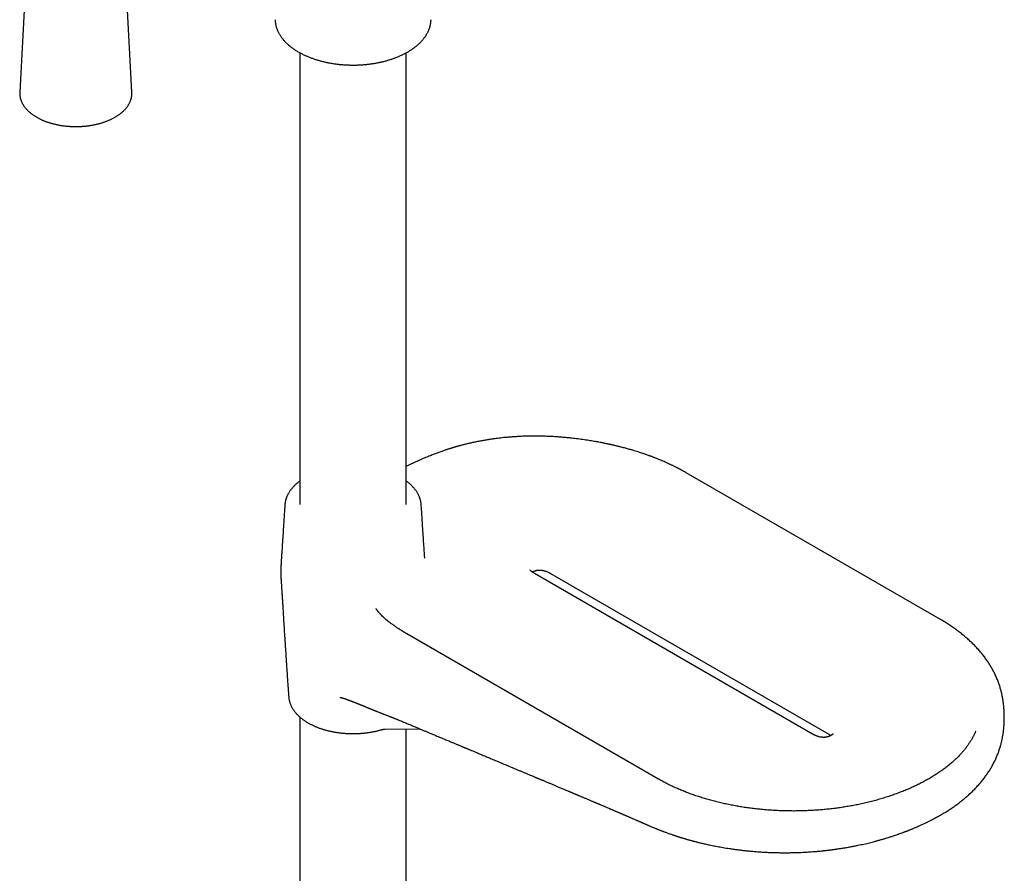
# Model space of a CAD drawing. Header units: millimetres. Extents: x 8 to 839, y 12 to 1644.
# Tile 2 of 19: x 635 to 839, y 311 to 488. Entities that reach past the tile are written whole.
import ezdxf

# ---------------------------------------------------------------- set-up
doc = ezdxf.new("R2010")
doc.units = ezdxf.units.MM

msp = doc.modelspace()

# ---------------------------------------------------------------- linework, layer by layer
at = {"color": 7, "linetype": 'Continuous', "lineweight": 30}
for p, q in [((635.84, 496.35), (634.59, 472.7)), ((657.83, 472.7), (656.58, 496.35)), ((692.65, 480.83), (692.65, 387.28)), ((714.65, 387.28), (714.65, 480.83)), ((825.33, 363.45), (772.64, 393.86)), ((689.53, 387.25), (689.53, 387.25)), ((717.77, 387.25), (717.77, 387.24)), ((718.5, 376.14), (718.5, 376.15)), ((798.86, 339.72), (741.23, 372.99)), ((744.56, 372.99), (802.19, 339.72)), ((766.77, 330.47), (714.79, 360.47)), ((690.33, 347.32), (690.33, 347.31)), ((692.65, 343.23), (692.65, 193.14)), ((710.2, 340.73), (717.47, 340.8)), ((714.65, 193.14), (714.65, 340.77)), ((709.66, 340.65), (709.67, 340.65))]:
    msp.add_line(p, q, dxfattribs=at)
for points, knots in [([(687.5, 487.68), (687.5, 487.68), (687.5, 487.59), (687.51, 487.43), (687.53, 487.2), (687.56, 486.97), (687.6, 486.74), (687.65, 486.51), (687.71, 486.28), (687.78, 486.05), (687.86, 485.82), (687.94, 485.59), (688.04, 485.36), (688.15, 485.13), (688.26, 484.9), (688.39, 484.68), (688.53, 484.46), (688.67, 484.23), (688.83, 484.01), (688.99, 483.8), (689.17, 483.58), (689.35, 483.37), (689.54, 483.16), (689.75, 482.95), (689.96, 482.74), (690.18, 482.54), (690.41, 482.34), (690.64, 482.15), (690.89, 481.96), (691.14, 481.77), (691.41, 481.59), (691.68, 481.41), (691.95, 481.23), (692.24, 481.06), (692.53, 480.89), (692.82, 480.73), (693.12, 480.58), (693.41, 480.44), (693.7, 480.3), (694, 480.17), (694.29, 480.04), (694.59, 479.92), (694.9, 479.8), (695.21, 479.69), (695.52, 479.58), (695.84, 479.47), (696.16, 479.37), (696.48, 479.27), (696.81, 479.18), (697.14, 479.09), (697.48, 479.01), (697.82, 478.93), (698.16, 478.85), (698.5, 478.78), (698.85, 478.72), (699.2, 478.66), (699.55, 478.6), (699.9, 478.55), (700.25, 478.5), (700.61, 478.46), (700.96, 478.42), (701.31, 478.39), (701.67, 478.36), (702.02, 478.34), (702.36, 478.32), (702.67, 478.31), (702.95, 478.3), (703.2, 478.29), (703.43, 478.29), (703.58, 478.29), (703.65, 478.29)], [0, 0, 0, 0, 0.001647, 0.016709, 0.031814, 0.046966, 0.062169, 0.077427, 0.092744, 0.108121, 0.123561, 0.139064, 0.154633, 0.170265, 0.18596, 0.201716, 0.217532, 0.233403, 0.249328, 0.265302, 0.281322, 0.297384, 0.313484, 0.329619, 0.345784, 0.361977, 0.378194, 0.394433, 0.41069, 0.426965, 0.443254, 0.459557, 0.475872, 0.492198, 0.508535, 0.524882, 0.539554, 0.555876, 0.570541, 0.585205, 0.599864, 0.61452, 0.629172, 0.643819, 0.658462, 0.6731, 0.687734, 0.702363, 0.716986, 0.731603, 0.746214, 0.760819, 0.775415, 0.790004, 0.804582, 0.819149, 0.833701, 0.848237, 0.86275, 0.877233, 0.891676, 0.90606, 0.920351, 0.934487, 0.948324, 0.96146, 0.972742, 0.981464, 0.991517, 1, 1, 1, 1]), ([(703.65, 478.29), (703.78, 478.29), (703.97, 478.29), (704.25, 478.3), (704.49, 478.3), (704.77, 478.31), (705.06, 478.33), (705.37, 478.34), (705.69, 478.37), (706.01, 478.39), (706.34, 478.42), (706.67, 478.46), (707.01, 478.5), (707.35, 478.54), (707.69, 478.59), (708.03, 478.64), (708.37, 478.7), (708.71, 478.77), (709.05, 478.83), (709.38, 478.91), (709.72, 478.98), (710.05, 479.06), (710.38, 479.15), (710.71, 479.24), (711.04, 479.34), (711.36, 479.44), (711.68, 479.54), (711.99, 479.65), (712.31, 479.76), (712.61, 479.88), (712.92, 480), (713.22, 480.13), (713.51, 480.26), (713.8, 480.39), (714.08, 480.53), (714.36, 480.67), (714.64, 480.82), (714.91, 480.97), (715.17, 481.12), (715.43, 481.28), (715.68, 481.44), (715.92, 481.61), (716.16, 481.77), (716.39, 481.95), (716.62, 482.12), (716.84, 482.3), (717.05, 482.48), (717.25, 482.66), (717.45, 482.85), (717.64, 483.04), (717.83, 483.23), (718, 483.43), (718.17, 483.63), (718.33, 483.83), (718.48, 484.03), (718.63, 484.24), (718.77, 484.45), (718.89, 484.66), (719.02, 484.87), (719.13, 485.08), (719.23, 485.3), (719.33, 485.52), (719.41, 485.74), (719.49, 485.96), (719.56, 486.18), (719.62, 486.4), (719.67, 486.63), (719.72, 486.85), (719.75, 487.08), (719.78, 487.31), (719.79, 487.51), (719.8, 487.63), (719.8, 487.68)], [0, 0, 0, 0, 0.016212, 0.022662, 0.033386, 0.044508, 0.056431, 0.068873, 0.081719, 0.094879, 0.108287, 0.121896, 0.135669, 0.14958, 0.163605, 0.177728, 0.191935, 0.206215, 0.220557, 0.234955, 0.249402, 0.263893, 0.278422, 0.292986, 0.307581, 0.322204, 0.336853, 0.351525, 0.366218, 0.380931, 0.395662, 0.410409, 0.425172, 0.439949, 0.454738, 0.46954, 0.484354, 0.499178, 0.514011, 0.528854, 0.543705, 0.558563, 0.573429, 0.5883, 0.603178, 0.618059, 0.632945, 0.647834, 0.662726, 0.677619, 0.692514, 0.707408, 0.722302, 0.737194, 0.752084, 0.766972, 0.781856, 0.796737, 0.811614, 0.826488, 0.841359, 0.856228, 0.871096, 0.885965, 0.900838, 0.915715, 0.930602, 0.945501, 0.960416, 0.975351, 0.990311, 1, 1, 1, 1]), ([(634.59, 472.69), (634.59, 472.66), (634.58, 472.57), (634.58, 472.41), (634.59, 472.21), (634.61, 472.01), (634.63, 471.82), (634.67, 471.62), (634.71, 471.43), (634.77, 471.23), (634.83, 471.04), (634.9, 470.85), (634.98, 470.65), (635.07, 470.47), (635.17, 470.28), (635.28, 470.09), (635.4, 469.91), (635.52, 469.72), (635.66, 469.54), (635.8, 469.37), (635.95, 469.19), (636.11, 469.02), (636.28, 468.85), (636.45, 468.68), (636.64, 468.52), (636.83, 468.36), (637.03, 468.2), (637.24, 468.05), (637.45, 467.9), (637.67, 467.75), (637.9, 467.61), (638.13, 467.47), (638.37, 467.34), (638.62, 467.21), (638.87, 467.09), (639.13, 466.96), (639.39, 466.85), (639.66, 466.74), (639.94, 466.63), (640.22, 466.53), (640.5, 466.43), (640.79, 466.34), (641.08, 466.25), (641.38, 466.17), (641.68, 466.09), (641.98, 466.02), (642.29, 465.95), (642.6, 465.89), (642.91, 465.83), (643.23, 465.78), (643.55, 465.73), (643.87, 465.69), (644.19, 465.65), (644.51, 465.62), (644.84, 465.6), (645.16, 465.58), (645.49, 465.56), (645.82, 465.55), (646.14, 465.55), (646.47, 465.55), (646.8, 465.56), (647.12, 465.57), (647.45, 465.59), (647.77, 465.61), (648.1, 465.64), (648.42, 465.67), (648.74, 465.71), (649.06, 465.76), (649.38, 465.81), (649.69, 465.86), (650, 465.92), (650.31, 465.99), (650.62, 466.06), (650.92, 466.13), (651.22, 466.21), (651.51, 466.3), (651.8, 466.39), (652.09, 466.49), (652.37, 466.59), (652.64, 466.69), (652.91, 466.8), (653.18, 466.92), (653.44, 467.03), (653.7, 467.16), (653.95, 467.28), (654.19, 467.42), (654.43, 467.55), (654.61, 467.67), (654.72, 467.73), (654.75, 467.75)], [0, 0, 0, 0, 0.0051812, 0.0164261, 0.0276672, 0.0389088, 0.0501564, 0.0614158, 0.0726921, 0.0839903, 0.0953143, 0.1066676, 0.1180526, 0.129471, 0.1409237, 0.1524106, 0.163931, 0.1754835, 0.1870662, 0.1986767, 0.2103125, 0.2219707, 0.2336485, 0.2453431, 0.2570518, 0.2687719, 0.2805012, 0.2922375, 0.3039788, 0.3157235, 0.3274703, 0.3392176, 0.3509643, 0.3627096, 0.3744529, 0.3861936, 0.3979314, 0.4096659, 0.4213971, 0.4331247, 0.4448488, 0.4565693, 0.4682863, 0.4799999, 0.4917103, 0.5034174, 0.5151216, 0.526823, 0.5385218, 0.5502181, 0.5619123, 0.5736045, 0.585295, 0.596984, 0.6086717, 0.6203584, 0.6320442, 0.6437295, 0.6554145, 0.6670994, 0.6787844, 0.6904697, 0.7021556, 0.7138423, 0.72553, 0.7372191, 0.7489096, 0.7606019, 0.7722962, 0.7839927, 0.7956916, 0.8073933, 0.8190978, 0.8308055, 0.8425164, 0.8542309, 0.8659489, 0.8776708, 0.8893965, 0.9011263, 0.91286, 0.9245978, 0.9363394, 0.9480849, 0.9598339, 0.9715861, 0.9833411, 0.9950983, 1, 1, 1, 1]), ([(654.75, 467.75), (654.79, 467.78), (654.9, 467.85), (655.09, 467.98), (655.3, 468.13), (655.5, 468.28), (655.7, 468.44), (655.88, 468.61), (656.06, 468.77), (656.24, 468.94), (656.4, 469.11), (656.56, 469.29), (656.7, 469.47), (656.84, 469.65), (656.97, 469.83), (657.09, 470.01), (657.21, 470.2), (657.31, 470.39), (657.4, 470.58), (657.49, 470.77), (657.57, 470.96), (657.63, 471.16), (657.69, 471.35), (657.74, 471.55), (657.78, 471.75), (657.81, 471.94), (657.83, 472.14), (657.84, 472.34), (657.84, 472.52), (657.83, 472.64), (657.83, 472.7)], [0, 0, 0, 0, 0.019682, 0.056893, 0.094106, 0.131312, 0.168507, 0.205683, 0.242835, 0.279956, 0.317036, 0.354068, 0.391042, 0.427949, 0.464779, 0.501524, 0.538176, 0.574726, 0.611169, 0.647502, 0.683723, 0.719833, 0.755837, 0.79174, 0.827552, 0.863285, 0.898954, 0.934574, 0.970164, 1, 1, 1, 1]), ([(772.64, 393.86), (772.56, 393.91), (772.41, 394), (772.2, 394.12), (772.01, 394.22), (771.84, 394.31), (771.71, 394.39), (771.6, 394.45), (771.51, 394.49), (771.45, 394.53), (771.38, 394.56), (771.28, 394.61), (771.16, 394.68), (771.02, 394.75), (770.85, 394.84), (770.66, 394.94), (770.45, 395.04), (770.23, 395.15), (770, 395.27), (769.77, 395.38), (769.54, 395.48), (769.23, 395.63), (768.83, 395.82), (768.34, 396.04), (767.87, 396.24), (767.41, 396.43), (766.97, 396.61), (766.56, 396.78), (766.25, 396.9), (766.03, 396.99), (765.91, 397.03), (765.82, 397.07), (765.74, 397.09), (765.67, 397.12), (765.58, 397.16), (765.47, 397.2), (765.33, 397.25), (765.18, 397.31), (764.96, 397.39), (764.66, 397.49), (764.29, 397.62), (763.88, 397.76), (763.44, 397.91), (762.96, 398.07), (762.44, 398.23), (761.88, 398.4), (761.37, 398.56), (760.91, 398.69), (760.5, 398.8), (760.09, 398.92), (759.68, 399.02), (759.3, 399.13), (758.94, 399.22), (758.6, 399.3), (758.3, 399.38), (758.02, 399.44), (757.77, 399.5), (757.55, 399.55), (757.36, 399.6), (757.19, 399.63), (757.06, 399.66), (756.96, 399.69), (756.88, 399.7), (756.81, 399.72), (756.75, 399.73), (756.67, 399.75), (756.58, 399.77), (756.46, 399.79), (756.26, 399.84), (755.98, 399.89), (755.62, 399.97), (755.23, 400.05), (754.8, 400.13), (754.34, 400.22), (753.85, 400.3), (753.33, 400.39), (752.77, 400.49), (752.18, 400.58), (751.57, 400.67), (750.92, 400.76), (750.27, 400.85), (749.63, 400.93), (748.93, 401.01), (748.17, 401.09), (747.35, 401.16), (746.56, 401.23), (745.82, 401.28), (745.12, 401.32), (744.46, 401.36), (743.82, 401.38), (743.2, 401.41), (742.6, 401.42), (742.02, 401.43), (741.29, 401.43), (740.4, 401.43), (739.33, 401.41), (738.34, 401.37), (737.43, 401.32), (736.6, 401.26), (735.76, 401.2), (734.97, 401.12), (734.23, 401.04), (733.56, 400.96), (732.87, 400.87), (732.15, 400.77), (731.41, 400.65), (730.64, 400.52), (729.84, 400.38), (729.03, 400.21), (728.24, 400.05), (727.48, 399.87), (726.75, 399.69), (726.19, 399.55), (725.8, 399.44), (725.59, 399.39), (725.4, 399.34), (725.24, 399.29), (725.08, 399.25), (724.94, 399.21), (724.82, 399.17), (724.73, 399.14), (724.66, 399.12), (724.6, 399.11), (724.54, 399.09), (724.47, 399.07), (724.38, 399.04), (724.26, 399), (724.13, 398.96), (723.97, 398.92), (723.78, 398.86), (723.56, 398.79), (723.3, 398.71), (723.02, 398.61), (722.71, 398.51), (722.37, 398.39), (722.01, 398.27), (721.63, 398.14), (721.25, 398), (720.87, 397.85), (720.46, 397.7), (720.03, 397.53), (719.59, 397.36), (719.13, 397.17), (718.65, 396.97), (718.15, 396.76), (717.64, 396.54), (717.14, 396.32), (716.64, 396.09), (716.12, 395.85), (715.59, 395.6), (715.09, 395.37), (714.78, 395.22), (714.65, 395.16)], [0, 0, 0, 0, 0.005173, 0.009774, 0.013804, 0.017266, 0.020162, 0.022457, 0.02421, 0.025422, 0.026465, 0.028644, 0.031228, 0.034216, 0.037608, 0.041483, 0.045775, 0.050425, 0.055068, 0.05964, 0.064142, 0.068574, 0.078387, 0.087844, 0.096948, 0.105652, 0.113862, 0.121578, 0.128804, 0.131455, 0.133618, 0.135293, 0.136517, 0.137817, 0.139367, 0.141512, 0.144002, 0.146836, 0.149984, 0.156099, 0.162815, 0.17013, 0.178039, 0.18654, 0.195626, 0.205293, 0.215537, 0.222268, 0.229223, 0.236393, 0.243341, 0.249814, 0.255906, 0.261514, 0.266639, 0.271284, 0.275451, 0.27908, 0.282251, 0.284966, 0.287226, 0.28886, 0.290134, 0.291144, 0.292068, 0.293305, 0.294905, 0.296867, 0.299189, 0.304593, 0.310514, 0.316948, 0.32389, 0.331336, 0.33928, 0.347719, 0.356644, 0.36605, 0.375928, 0.38627, 0.396692, 0.406862, 0.416783, 0.430025, 0.442816, 0.455166, 0.467085, 0.477742, 0.488046, 0.498003, 0.507621, 0.516905, 0.52586, 0.534664, 0.551026, 0.567684, 0.584648, 0.597578, 0.610692, 0.623996, 0.637497, 0.648247, 0.659127, 0.670189, 0.681622, 0.693852, 0.706515, 0.719623, 0.733185, 0.747215, 0.759275, 0.771678, 0.784433, 0.788319, 0.791959, 0.795236, 0.798148, 0.800695, 0.803361, 0.805452, 0.807018, 0.808254, 0.809177, 0.810084, 0.811367, 0.813029, 0.815072, 0.817496, 0.820304, 0.823495, 0.827615, 0.832243, 0.837382, 0.843038, 0.849216, 0.855922, 0.863165, 0.869975, 0.877211, 0.884883, 0.892999, 0.901568, 0.910436, 0.919762, 0.929559, 0.939841, 0.949441, 0.95945, 0.969878, 0.980738, 0.992043, 1, 1, 1, 1]), ([(692.65, 392.15), (692.63, 392.14), (692.55, 392.07), (692.39, 391.95), (692.18, 391.79), (691.98, 391.62), (691.79, 391.45), (691.6, 391.27), (691.42, 391.09), (691.25, 390.91), (691.09, 390.73), (690.93, 390.54), (690.78, 390.36), (690.64, 390.16), (690.51, 389.97), (690.38, 389.77), (690.26, 389.58), (690.15, 389.38), (690.05, 389.18), (689.96, 388.97), (689.88, 388.77), (689.8, 388.56), (689.74, 388.35), (689.68, 388.14), (689.63, 387.93), (689.59, 387.72), (689.56, 387.51), (689.54, 387.35), (689.54, 387.27), (689.54, 387.25)], [0, 0, 0, 0, 0.008327, 0.047696, 0.087079, 0.126475, 0.16588, 0.205291, 0.244707, 0.284123, 0.323537, 0.362947, 0.402349, 0.44174, 0.48112, 0.520485, 0.559836, 0.599171, 0.638492, 0.677801, 0.717102, 0.756399, 0.795698, 0.835009, 0.874341, 0.913705, 0.953114, 0.992583, 1, 1, 1, 1]), ([(717.76, 387.24), (717.76, 387.27), (717.76, 387.37), (717.74, 387.54), (717.7, 387.76), (717.66, 387.97), (717.61, 388.19), (717.55, 388.41), (717.48, 388.62), (717.39, 388.84), (717.3, 389.05), (717.2, 389.27), (717.09, 389.48), (716.97, 389.69), (716.84, 389.9), (716.7, 390.11), (716.55, 390.31), (716.39, 390.52), (716.22, 390.72), (716.04, 390.92), (715.86, 391.12), (715.66, 391.31), (715.45, 391.5), (715.24, 391.69), (715.02, 391.87), (714.82, 392.02), (714.69, 392.12), (714.65, 392.15)], [0, 0, 0, 0, 0.0151464, 0.0550489, 0.0950991, 0.1353106, 0.1756953, 0.2162631, 0.2570216, 0.297976, 0.339129, 0.3804804, 0.4220276, 0.4637655, 0.505687, 0.547783, 0.5900427, 0.6324547, 0.6750064, 0.7176853, 0.7604785, 0.8033739, 0.8463597, 0.8894251, 0.9325602, 0.9757563, 1, 1, 1, 1]), ([(689.53, 387.25), (689.52, 387.03), (689.48, 386.5), (689.42, 385.63), (689.35, 384.59), (689.28, 383.44), (689.2, 382.21), (689.1, 380.72), (689, 379.11), (688.91, 377.8), (688.86, 377.04), (688.83, 376.69), (688.81, 376.37), (688.79, 376.05), (688.77, 375.72), (688.75, 375.4), (688.74, 375.14), (688.73, 374.96), (688.72, 374.85), (688.72, 374.75), (688.71, 374.65), (688.71, 374.56), (688.7, 374.48), (688.7, 374.4), (688.69, 374.33), (688.69, 374.27), (688.69, 374.24), (688.68, 374.22), (688.68, 374.19), (688.68, 374.15), (688.68, 374.11), (688.67, 374.06), (688.67, 374), (688.67, 373.94), (688.66, 373.86), (688.66, 373.77), (688.65, 373.67), (688.65, 373.55), (688.65, 373.48), (688.65, 373.44)], [0, 0, 0, 0, 0.046221, 0.113071, 0.187713, 0.270411, 0.360082, 0.455591, 0.595367, 0.711012, 0.741554, 0.763402, 0.786521, 0.809341, 0.831818, 0.853921, 0.875627, 0.883466, 0.890505, 0.897911, 0.905286, 0.912687, 0.920154, 0.927744, 0.935513, 0.943518, 0.946255, 0.94854, 0.950869, 0.9532, 0.955677, 0.958456, 0.961712, 0.965623, 0.970373, 0.976159, 0.983186, 0.991665, 1, 1, 1, 1]), ([(718.5, 376.15), (718.5, 376.21), (718.49, 376.38), (718.47, 376.66), (718.45, 376.98), (718.42, 377.4), (718.36, 378.27), (718.27, 379.62), (718.17, 381.22), (718.07, 382.67), (717.99, 383.91), (717.92, 385.02), (717.85, 386.03), (717.8, 386.76), (717.77, 387.15), (717.77, 387.25)], [0, 0, 0, 0, 0.016836, 0.044982, 0.073557, 0.10251, 0.160444, 0.311177, 0.469988, 0.596602, 0.703948, 0.804852, 0.89583, 0.975089, 1, 1, 1, 1]), ([(688.65, 373.44), (688.65, 373.4), (688.65, 373.32), (688.65, 373.19), (688.65, 373.06), (688.66, 372.92), (688.66, 372.78), (688.67, 372.63), (688.68, 372.48), (688.68, 372.33), (688.69, 372.16), (688.71, 371.99), (688.72, 371.81), (688.73, 371.61), (688.74, 371.41), (688.76, 371.17), (688.78, 370.9), (688.8, 370.57), (688.83, 370.2), (688.86, 369.71), (688.9, 369.1), (688.95, 368.34), (689.01, 367.45), (689.07, 366.4), (689.15, 365.1), (689.28, 362.95), (689.45, 360.22), (689.64, 357.24), (689.79, 354.81), (689.93, 352.83), (690.04, 351.23), (690.13, 349.94), (690.21, 348.91), (690.27, 348.08), (690.31, 347.57), (690.33, 347.34), (690.33, 347.32)], [0, 0, 0, 0, 0.003549, 0.007742, 0.011997, 0.016357, 0.020869, 0.025578, 0.030535, 0.035791, 0.041405, 0.047438, 0.053961, 0.061053, 0.068804, 0.077319, 0.08766, 0.100793, 0.115575, 0.132261, 0.158677, 0.187756, 0.222133, 0.262507, 0.30967, 0.373492, 0.512253, 0.62552, 0.718472, 0.793879, 0.854553, 0.903165, 0.942083, 0.973302, 0.997778, 1, 1, 1, 1]), ([(741.23, 372.99), (741.19, 373.01), (741.12, 373.05), (741.03, 373.1), (740.96, 373.15), (740.9, 373.19), (740.84, 373.23), (740.77, 373.28), (740.7, 373.33), (740.61, 373.4), (740.53, 373.48), (740.46, 373.54), (740.41, 373.6), (740.36, 373.65), (740.34, 373.69), (740.32, 373.72), (740.31, 373.73), (740.31, 373.74), (740.31, 373.74), (740.31, 373.74)], [0, 0, 0, 0, 0.077869, 0.142648, 0.192738, 0.23648, 0.283532, 0.333898, 0.387065, 0.478181, 0.564981, 0.646633, 0.719933, 0.784687, 0.855505, 0.908579, 0.954205, 0.990851, 1, 1, 1, 1]), ([(740.75, 373.29), (740.79, 373.31), (740.87, 373.36), (740.99, 373.41), (741.1, 373.46), (741.2, 373.5), (741.29, 373.53), (741.37, 373.55), (741.45, 373.57), (741.53, 373.59), (741.63, 373.62), (741.74, 373.64), (741.88, 373.65), (742.02, 373.67), (742.15, 373.67), (742.27, 373.68), (742.37, 373.67), (742.46, 373.67), (742.58, 373.66), (742.74, 373.65), (742.93, 373.62), (743.13, 373.58), (743.28, 373.54), (743.38, 373.51), (743.46, 373.49), (743.54, 373.46), (743.65, 373.42), (743.77, 373.38), (743.91, 373.32), (744.06, 373.25), (744.22, 373.17), (744.39, 373.09), (744.5, 373.02), (744.56, 372.99)], [0, 0, 0, 0, 0.039737, 0.079015, 0.112015, 0.139236, 0.161014, 0.184087, 0.205182, 0.224548, 0.246689, 0.273466, 0.304726, 0.339347, 0.370358, 0.396561, 0.418094, 0.436723, 0.45623, 0.498086, 0.543203, 0.590886, 0.637131, 0.655038, 0.672671, 0.694074, 0.721652, 0.755252, 0.794652, 0.839509, 0.889295, 0.943198, 1, 1, 1, 1]), ([(714.79, 360.47), (714.75, 360.5), (714.68, 360.54), (714.58, 360.6), (714.5, 360.65), (714.42, 360.69), (714.34, 360.74), (714.26, 360.79), (714.17, 360.85), (714.09, 360.9), (714.01, 360.94), (713.95, 360.98), (713.86, 361.04), (713.74, 361.11), (713.59, 361.21), (713.43, 361.31), (713.26, 361.42), (713.07, 361.55), (712.87, 361.68), (712.68, 361.81), (712.5, 361.93), (712.33, 362.05), (712.14, 362.18), (711.94, 362.32), (711.72, 362.48), (711.53, 362.62), (711.37, 362.74), (711.26, 362.83), (711.15, 362.91), (711.05, 362.99), (710.98, 363.04), (710.93, 363.08), (710.89, 363.11), (710.85, 363.15), (710.79, 363.2), (710.72, 363.26), (710.63, 363.33), (710.51, 363.42), (710.38, 363.54), (710.23, 363.67), (710.1, 363.78), (710, 363.88), (709.91, 363.96), (709.83, 364.03), (709.76, 364.1), (709.7, 364.16), (709.63, 364.23), (709.56, 364.3), (709.48, 364.38), (709.4, 364.46), (709.32, 364.55), (709.24, 364.63), (709.16, 364.72), (709.08, 364.81), (709.01, 364.9), (708.94, 364.97), (708.88, 365.05), (708.82, 365.12), (708.77, 365.18), (708.74, 365.23), (708.7, 365.28), (708.67, 365.33), (708.63, 365.38), (708.6, 365.43), (708.57, 365.47), (708.54, 365.52), (708.5, 365.57), (708.47, 365.62), (708.45, 365.66), (708.43, 365.7), (708.41, 365.73), (708.41, 365.74), (708.41, 365.74), (708.41, 365.74)], [0, 0, 0, 0, 0.015731, 0.028835, 0.039306, 0.048324, 0.058433, 0.069724, 0.08144, 0.092585, 0.102135, 0.110093, 0.117666, 0.136069, 0.156008, 0.176783, 0.197629, 0.222952, 0.249321, 0.274606, 0.296926, 0.319021, 0.342037, 0.369343, 0.39836, 0.429481, 0.444897, 0.46078, 0.476489, 0.489599, 0.499886, 0.505514, 0.510028, 0.516017, 0.524043, 0.534095, 0.546157, 0.55978, 0.583465, 0.60492, 0.624174, 0.638372, 0.651208, 0.662926, 0.673553, 0.683103, 0.693036, 0.704847, 0.718567, 0.731842, 0.74435, 0.757177, 0.771985, 0.787047, 0.800004, 0.811729, 0.824437, 0.838821, 0.846157, 0.854833, 0.864829, 0.872296, 0.880731, 0.890713, 0.898411, 0.908693, 0.920937, 0.934542, 0.948317, 0.961583, 0.973833, 0.991331, 1, 1, 1, 1]), ([(838.57, 343.23), (838.57, 343.28), (838.57, 343.46), (838.57, 343.76), (838.55, 344.13), (838.54, 344.47), (838.52, 344.81), (838.49, 345.15), (838.46, 345.47), (838.43, 345.8), (838.39, 346.14), (838.34, 346.48), (838.29, 346.85), (838.22, 347.21), (838.15, 347.57), (838.08, 347.94), (837.99, 348.3), (837.9, 348.68), (837.8, 349.05), (837.68, 349.43), (837.56, 349.82), (837.43, 350.21), (837.29, 350.6), (837.13, 351), (836.97, 351.39), (836.79, 351.79), (836.61, 352.18), (836.42, 352.57), (836.22, 352.94), (836.02, 353.31), (835.81, 353.66), (835.6, 354.02), (835.38, 354.37), (835.15, 354.72), (834.9, 355.08), (834.65, 355.43), (834.37, 355.8), (834.1, 356.15), (833.81, 356.5), (833.51, 356.86), (833.2, 357.22), (832.87, 357.58), (832.54, 357.93), (832.21, 358.27), (831.87, 358.6), (831.53, 358.92), (831.17, 359.25), (830.81, 359.57), (830.44, 359.89), (830.06, 360.21), (829.67, 360.52), (829.27, 360.83), (828.87, 361.13), (828.46, 361.43), (828.04, 361.73), (827.61, 362.02), (827.18, 362.31), (826.74, 362.6), (826.29, 362.88), (825.84, 363.15), (825.52, 363.34), (825.34, 363.44), (825.33, 363.45)], [0, 0, 0, 0, 0.005486, 0.018383, 0.030723, 0.042714, 0.054511, 0.066229, 0.077945, 0.08971, 0.101584, 0.114993, 0.128619, 0.142485, 0.156643, 0.171136, 0.185998, 0.201258, 0.216937, 0.233048, 0.249594, 0.266573, 0.283971, 0.301767, 0.319931, 0.338429, 0.357222, 0.374299, 0.39349, 0.410867, 0.428353, 0.445925, 0.463569, 0.481269, 0.499013, 0.51882, 0.536623, 0.556458, 0.574291, 0.594119, 0.613989, 0.633843, 0.653675, 0.673484, 0.691209, 0.710579, 0.729724, 0.748871, 0.768024, 0.78718, 0.80634, 0.825503, 0.844669, 0.863837, 0.883008, 0.902179, 0.921353, 0.940527, 0.959703, 0.978881, 0.99806, 1, 1, 1, 1]), ([(690.34, 347.22), (690.35, 347.18), (690.36, 347.08), (690.38, 346.9), (690.42, 346.69), (690.48, 346.48), (690.54, 346.27), (690.61, 346.06), (690.68, 345.85), (690.77, 345.64), (690.87, 345.43), (690.98, 345.23), (691.1, 345.02), (691.23, 344.82), (691.37, 344.61), (691.52, 344.41), (691.67, 344.22), (691.84, 344.02), (692.02, 343.83), (692.2, 343.64), (692.4, 343.45), (692.6, 343.26), (692.81, 343.08), (693.04, 342.91), (693.26, 342.74), (693.49, 342.58), (693.71, 342.42), (693.95, 342.27), (694.18, 342.13), (694.42, 341.99), (694.66, 341.86), (694.91, 341.73), (695.17, 341.6), (695.43, 341.48), (695.69, 341.36), (695.96, 341.24), (696.23, 341.13), (696.51, 341.02), (696.79, 340.92), (697.08, 340.82), (697.37, 340.73), (697.67, 340.64), (697.96, 340.56), (698.26, 340.47), (698.57, 340.4), (698.88, 340.33), (699.19, 340.26), (699.5, 340.2), (699.81, 340.14), (700.13, 340.08), (700.45, 340.04), (700.77, 339.99), (701.09, 339.95), (701.41, 339.92), (701.73, 339.89), (702.05, 339.86), (702.36, 339.84), (702.66, 339.83), (702.93, 339.82), (703.16, 339.81), (703.39, 339.81), (703.56, 339.81), (703.65, 339.81)], [0, 0, 0, 0, 0.008175, 0.025333, 0.042563, 0.059871, 0.077263, 0.094742, 0.11231, 0.12997, 0.14772, 0.165561, 0.183489, 0.201502, 0.219594, 0.237762, 0.255998, 0.274298, 0.292655, 0.311064, 0.329518, 0.348013, 0.366543, 0.385103, 0.40369, 0.420377, 0.438954, 0.455643, 0.472331, 0.489018, 0.505701, 0.522381, 0.539056, 0.555727, 0.572392, 0.589052, 0.605706, 0.622354, 0.638996, 0.65563, 0.672258, 0.688878, 0.70549, 0.722094, 0.738689, 0.755273, 0.771845, 0.788404, 0.804948, 0.821473, 0.837973, 0.854444, 0.870872, 0.887242, 0.903524, 0.91966, 0.935534, 0.950844, 0.96523, 0.97541, 0.986026, 1, 1, 1, 1]), ([(700.99, 347.33), (700.99, 347.33), (700.99, 347.33), (701, 347.32), (701.03, 347.32), (701.06, 347.31), (701.1, 347.3), (701.15, 347.29), (701.2, 347.27), (701.25, 347.26), (701.3, 347.25), (701.34, 347.23), (701.39, 347.22), (701.45, 347.2), (701.52, 347.18), (701.6, 347.15), (701.67, 347.13), (701.76, 347.1), (701.86, 347.07), (701.98, 347.03), (702.1, 346.99), (702.22, 346.94), (702.36, 346.9), (702.48, 346.85), (702.58, 346.82), (702.64, 346.8), (702.68, 346.78), (702.72, 346.77), (702.75, 346.75), (702.79, 346.74), (702.84, 346.72), (702.91, 346.7), (702.99, 346.66), (703.09, 346.63), (703.2, 346.59), (703.31, 346.54), (703.43, 346.5), (703.55, 346.45), (703.68, 346.4), (703.81, 346.35), (703.92, 346.31), (704.03, 346.26), (704.12, 346.23), (704.19, 346.2), (704.26, 346.17), (704.34, 346.14), (704.45, 346.1), (704.57, 346.05), (704.7, 346), (704.83, 345.94), (704.97, 345.89), (705.12, 345.83), (705.26, 345.77), (705.38, 345.72), (705.49, 345.67), (705.58, 345.64), (705.68, 345.6), (705.78, 345.56), (705.89, 345.51), (706.01, 345.46), (706.13, 345.41), (706.24, 345.36), (706.33, 345.33), (706.42, 345.29), (706.53, 345.24), (706.63, 345.2), (706.74, 345.16), (706.83, 345.12), (706.9, 345.09), (706.95, 345.07), (707, 345.05), (707.04, 345.03), (707.08, 345.01), (707.13, 344.99), (707.2, 344.96), (707.28, 344.93), (707.39, 344.89), (707.52, 344.83), (707.65, 344.78), (707.77, 344.73), (707.89, 344.68), (708.01, 344.63), (708.14, 344.58), (708.25, 344.54), (708.37, 344.49), (708.5, 344.44), (708.68, 344.37), (708.88, 344.29), (709.1, 344.2), (709.32, 344.11), (709.52, 344.04), (709.69, 343.97), (709.83, 343.92), (709.95, 343.87), (710.06, 343.83), (710.17, 343.79), (710.28, 343.74), (710.42, 343.69), (710.59, 343.63), (710.79, 343.55), (711, 343.47), (711.19, 343.39), (711.36, 343.33), (711.5, 343.27), (711.63, 343.22), (711.77, 343.17), (711.91, 343.11), (712.08, 343.05), (712.27, 342.97), (712.5, 342.87), (712.72, 342.79), (712.86, 342.73), (712.92, 342.7)], [0, 0, 0, 0, 0.002685, 0.010681, 0.017548, 0.02367, 0.03015, 0.0371, 0.045934, 0.052728, 0.058216, 0.062702, 0.067513, 0.075168, 0.083475, 0.092245, 0.100295, 0.107494, 0.118945, 0.13121, 0.143238, 0.154463, 0.167439, 0.182694, 0.189421, 0.194849, 0.198978, 0.201829, 0.204713, 0.208417, 0.212941, 0.218281, 0.226151, 0.235303, 0.245385, 0.255257, 0.264832, 0.276612, 0.287908, 0.298722, 0.309055, 0.318407, 0.325946, 0.331672, 0.336416, 0.343127, 0.352058, 0.362846, 0.373857, 0.384887, 0.39594, 0.40813, 0.419945, 0.430201, 0.438828, 0.445878, 0.453075, 0.461106, 0.469969, 0.479751, 0.490783, 0.497537, 0.504696, 0.51226, 0.520228, 0.528601, 0.53698, 0.54428, 0.549207, 0.553434, 0.55696, 0.559786, 0.562845, 0.566943, 0.572124, 0.578389, 0.585359, 0.596942, 0.607284, 0.616382, 0.624235, 0.634296, 0.643489, 0.651894, 0.660099, 0.670169, 0.682289, 0.69853, 0.715062, 0.731772, 0.748618, 0.760007, 0.77012, 0.778958, 0.786803, 0.794806, 0.803091, 0.811984, 0.825562, 0.8407, 0.857012, 0.87308, 0.883584, 0.893919, 0.904088, 0.914089, 0.924382, 0.935939, 0.951223, 0.9683, 0.987174, 1, 1, 1, 1]), ([(712.92, 342.7), (713.2, 342.59), (713.75, 342.36), (714.56, 342.02), (715.35, 341.69), (716.11, 341.37), (716.84, 341.06), (717.55, 340.77), (718.22, 340.49), (718.84, 340.23), (719.42, 339.99), (719.98, 339.75), (720.51, 339.53), (721.03, 339.31), (721.52, 339.11), (721.99, 338.91), (722.43, 338.73), (722.86, 338.55), (723.26, 338.38), (723.64, 338.22), (724, 338.07), (724.32, 337.94), (724.62, 337.81), (724.9, 337.69), (725.16, 337.59), (725.4, 337.48), (725.63, 337.39), (725.84, 337.3), (726.02, 337.23), (726.18, 337.16), (726.31, 337.1), (726.41, 337.06), (726.48, 337.03), (726.53, 337.01), (726.57, 337), (726.62, 336.97), (726.69, 336.95), (726.78, 336.91), (726.9, 336.86), (727.04, 336.8), (727.2, 336.73), (727.37, 336.66), (727.55, 336.59), (727.74, 336.51), (727.93, 336.43), (728.17, 336.33), (728.44, 336.21), (728.76, 336.08), (729.09, 335.94), (729.44, 335.79), (729.82, 335.64), (730.22, 335.47), (730.64, 335.29), (731.07, 335.12), (731.49, 334.94), (731.9, 334.76), (732.36, 334.57), (732.84, 334.37), (733.36, 334.15), (733.87, 333.94), (734.38, 333.73), (734.89, 333.51), (735.42, 333.29), (735.91, 333.09), (736.38, 332.89), (736.82, 332.71), (737.21, 332.54), (737.57, 332.39), (737.88, 332.26), (738.19, 332.13), (738.48, 332.01), (738.86, 331.85), (739.32, 331.66), (739.85, 331.43), (740.37, 331.22), (740.76, 331.05), (741.05, 330.93), (741.23, 330.86), (741.4, 330.79), (741.53, 330.73), (741.63, 330.69), (741.71, 330.65), (741.78, 330.62), (741.87, 330.59), (741.97, 330.55), (742.09, 330.49), (742.24, 330.43), (742.4, 330.37), (742.57, 330.29), (742.76, 330.21), (743.07, 330.08), (743.53, 329.89), (744.12, 329.64), (744.75, 329.38), (745.41, 329.1), (746.09, 328.81), (746.77, 328.53), (747.45, 328.24), (747.98, 328.02), (748.34, 327.87), (748.56, 327.78), (748.76, 327.69), (748.96, 327.61), (749.13, 327.53), (749.28, 327.47), (749.4, 327.42), (749.51, 327.37), (749.59, 327.34), (749.65, 327.32), (749.7, 327.3), (749.75, 327.27), (749.83, 327.24), (749.93, 327.2), (750.06, 327.14), (750.22, 327.08), (750.38, 327.01), (750.6, 326.91), (750.85, 326.81), (751.14, 326.69), (751.4, 326.57), (751.66, 326.47), (751.94, 326.35), (752.26, 326.21), (752.63, 326.06), (752.94, 325.92), (753.2, 325.81), (753.38, 325.74), (753.55, 325.67), (753.69, 325.61), (753.82, 325.55), (753.94, 325.5), (754.05, 325.46), (754.15, 325.41), (754.27, 325.36), (754.4, 325.31), (754.54, 325.25), (754.69, 325.18), (754.88, 325.1), (755.11, 325), (755.39, 324.89), (755.67, 324.76), (755.98, 324.63), (756.3, 324.5), (756.57, 324.38), (756.79, 324.29), (756.93, 324.23), (757.05, 324.18), (757.14, 324.14), (757.21, 324.11), (757.26, 324.08), (757.31, 324.06), (757.37, 324.04), (757.45, 324.01), (757.55, 323.96), (757.68, 323.91), (757.83, 323.84), (757.98, 323.78), (758.16, 323.7), (758.35, 323.62), (758.56, 323.53), (758.76, 323.45), (758.93, 323.37), (759.06, 323.31), (759.17, 323.27), (759.26, 323.23), (759.33, 323.2), (759.41, 323.16), (759.51, 323.12), (759.64, 323.07), (759.78, 323), (759.94, 322.94), (760.09, 322.87), (760.26, 322.8), (760.43, 322.72), (760.61, 322.65), (760.77, 322.58), (760.95, 322.5), (761.15, 322.41), (761.38, 322.31), (761.63, 322.2), (761.88, 322.09), (762.13, 321.99), (762.35, 321.89), (762.55, 321.8), (762.74, 321.72), (762.93, 321.63), (763.14, 321.55), (763.31, 321.47), (763.47, 321.4), (763.59, 321.35), (763.71, 321.29), (763.85, 321.23), (764.01, 321.16), (764.19, 321.08), (764.39, 320.99), (764.53, 320.93), (764.61, 320.9)], [0, 0, 0, 0, 0.016122, 0.031738, 0.046849, 0.061454, 0.075555, 0.08915, 0.10224, 0.113795, 0.124926, 0.135632, 0.145914, 0.155772, 0.165205, 0.174213, 0.182797, 0.190956, 0.198691, 0.206002, 0.212888, 0.218992, 0.224719, 0.230068, 0.23504, 0.239635, 0.244092, 0.248081, 0.251589, 0.254618, 0.257168, 0.259238, 0.260362, 0.261268, 0.261959, 0.262819, 0.264139, 0.265918, 0.268156, 0.270852, 0.273952, 0.277241, 0.280699, 0.284326, 0.288121, 0.292086, 0.297813, 0.30386, 0.310225, 0.316911, 0.324287, 0.332016, 0.340099, 0.348417, 0.356575, 0.364538, 0.372306, 0.382671, 0.39267, 0.402301, 0.411565, 0.422115, 0.432145, 0.441654, 0.450644, 0.459114, 0.467064, 0.47345, 0.479457, 0.485241, 0.490921, 0.496499, 0.507156, 0.517415, 0.527278, 0.536743, 0.540353, 0.543902, 0.547174, 0.549987, 0.551632, 0.553067, 0.554327, 0.555886, 0.557888, 0.560333, 0.563045, 0.56615, 0.569626, 0.573214, 0.576846, 0.587907, 0.59935, 0.611173, 0.62426, 0.637497, 0.650686, 0.663827, 0.676919, 0.681015, 0.685106, 0.689184, 0.692966, 0.696316, 0.699187, 0.701641, 0.703679, 0.7053, 0.706298, 0.707041, 0.708035, 0.709547, 0.711576, 0.714074, 0.717071, 0.720459, 0.723797, 0.729622, 0.73513, 0.740321, 0.745196, 0.749976, 0.756641, 0.763774, 0.771373, 0.775207, 0.77873, 0.781919, 0.784773, 0.787292, 0.789501, 0.791608, 0.793518, 0.795703, 0.798245, 0.801121, 0.804075, 0.807031, 0.812317, 0.817616, 0.823173, 0.829107, 0.835419, 0.842109, 0.845213, 0.847933, 0.850266, 0.852211, 0.853467, 0.854483, 0.855282, 0.856264, 0.857865, 0.859939, 0.862483, 0.865493, 0.868613, 0.871628, 0.875951, 0.880037, 0.883886, 0.887483, 0.889956, 0.892047, 0.893756, 0.895096, 0.896545, 0.898506, 0.900979, 0.903964, 0.907212, 0.910303, 0.91323, 0.916987, 0.920434, 0.923663, 0.926803, 0.931149, 0.935688, 0.940577, 0.945666, 0.950886, 0.955167, 0.959119, 0.962774, 0.966554, 0.970581, 0.974737, 0.977183, 0.979626, 0.982066, 0.984704, 0.987816, 0.991402, 0.995464, 1, 1, 1, 1]), ([(825.35, 322.94), (825.38, 322.96), (825.55, 323.06), (825.87, 323.24), (826.3, 323.5), (826.72, 323.77), (827.14, 324.04), (827.55, 324.31), (827.95, 324.58), (828.35, 324.86), (828.74, 325.15), (829.13, 325.43), (829.51, 325.72), (829.88, 326.02), (830.24, 326.31), (830.6, 326.62), (830.95, 326.92), (831.29, 327.23), (831.63, 327.54), (831.96, 327.85), (832.28, 328.17), (832.59, 328.49), (832.9, 328.82), (833.2, 329.15), (833.49, 329.48), (833.77, 329.81), (834.05, 330.15), (834.32, 330.49), (834.58, 330.83), (834.83, 331.18), (835.07, 331.53), (835.31, 331.88), (835.54, 332.24), (835.76, 332.59), (835.97, 332.95), (836.17, 333.32), (836.36, 333.68), (836.55, 334.05), (836.73, 334.41), (836.89, 334.78), (837.05, 335.15), (837.2, 335.52), (837.34, 335.89), (837.47, 336.26), (837.59, 336.63), (837.7, 336.98), (837.8, 337.31), (837.89, 337.64), (837.97, 337.95), (838.04, 338.27), (838.11, 338.57), (838.17, 338.88), (838.23, 339.19), (838.28, 339.49), (838.33, 339.79), (838.37, 340.1), (838.41, 340.41), (838.44, 340.72), (838.47, 341.04), (838.5, 341.37), (838.53, 341.72), (838.54, 342.07), (838.56, 342.45), (838.57, 342.84), (838.57, 343.1), (838.57, 343.23)], [0, 0, 0, 0, 0.00347, 0.021556, 0.039646, 0.057743, 0.075845, 0.093952, 0.112065, 0.130182, 0.148303, 0.166429, 0.184558, 0.202692, 0.220828, 0.238967, 0.257109, 0.275252, 0.293397, 0.311542, 0.329687, 0.34783, 0.365972, 0.384109, 0.402241, 0.420366, 0.43848, 0.456582, 0.474667, 0.492731, 0.510771, 0.528778, 0.546748, 0.564671, 0.582537, 0.600334, 0.618048, 0.635662, 0.653156, 0.670507, 0.687689, 0.704673, 0.721427, 0.737916, 0.754105, 0.769816, 0.783832, 0.797348, 0.81042, 0.823079, 0.835364, 0.847319, 0.858993, 0.870437, 0.881708, 0.892865, 0.903972, 0.915098, 0.926301, 0.937671, 0.949314, 0.961362, 0.973976, 0.987352, 1, 1, 1, 1]), ([(709.67, 340.65), (709.71, 340.66), (709.79, 340.68), (709.92, 340.71), (710.06, 340.72), (710.15, 340.73), (710.2, 340.73)], [0, 0, 0, 0, 0.248105, 0.497504, 0.748148, 1, 1, 1, 1]), ([(703.65, 339.81), (703.77, 339.81), (703.94, 339.81), (704.19, 339.81), (704.41, 339.82), (704.66, 339.83), (704.93, 339.84), (705.21, 339.86), (705.5, 339.88), (705.79, 339.91), (706.09, 339.94), (706.39, 339.97), (706.7, 340.01), (707, 340.06), (707.31, 340.11), (707.61, 340.16), (707.92, 340.22), (708.22, 340.28), (708.53, 340.35), (708.83, 340.42), (709.13, 340.5), (709.41, 340.58), (709.59, 340.63), (709.67, 340.65)], [0, 0, 0, 0, 0.0586498, 0.0820424, 0.120929, 0.1612626, 0.2045071, 0.2496312, 0.2962208, 0.3439452, 0.392569, 0.441918, 0.4918607, 0.5422964, 0.593146, 0.6443471, 0.6958493, 0.7476117, 0.7996005, 0.851788, 0.9041506, 0.9566686, 1, 1, 1, 1]), ([(802.68, 339.43), (802.64, 339.4), (802.57, 339.36), (802.46, 339.31), (802.36, 339.27), (802.28, 339.23), (802.21, 339.21), (802.16, 339.19), (802.1, 339.17), (802.02, 339.15), (801.89, 339.12), (801.73, 339.08), (801.56, 339.06), (801.39, 339.04), (801.23, 339.03), (801.06, 339.03), (800.89, 339.04), (800.71, 339.06), (800.51, 339.09), (800.32, 339.12), (800.15, 339.17), (799.99, 339.21), (799.86, 339.25), (799.75, 339.29), (799.66, 339.33), (799.56, 339.37), (799.44, 339.42), (799.31, 339.48), (799.17, 339.55), (799.01, 339.63), (798.91, 339.69), (798.86, 339.72)], [0, 0, 0, 0, 0.041156, 0.07581, 0.104549, 0.127947, 0.146037, 0.159782, 0.174181, 0.190078, 0.225528, 0.266001, 0.306408, 0.344707, 0.381016, 0.416426, 0.453479, 0.492255, 0.540969, 0.587937, 0.630358, 0.668464, 0.706284, 0.731009, 0.756537, 0.7834, 0.81578, 0.854257, 0.898347, 0.947304, 1, 1, 1, 1]), ([(802.19, 339.72), (802.23, 339.7), (802.3, 339.66), (802.41, 339.59), (802.51, 339.52), (802.6, 339.47), (802.64, 339.43), (802.66, 339.42)], [0, 0, 0, 0, 0.222766, 0.4433, 0.659141, 0.868342, 1, 1, 1, 1]), ([(803.12, 339.79), (803.12, 339.79), (803.12, 339.79), (803.11, 339.77), (803.09, 339.75), (803.06, 339.71), (803.03, 339.68), (803, 339.65), (802.98, 339.63), (802.96, 339.62), (802.94, 339.6), (802.9, 339.57), (802.85, 339.53), (802.77, 339.48), (802.72, 339.45), (802.68, 339.43)], [0, 0, 0, 0, 0.077343, 0.159651, 0.250031, 0.351285, 0.460781, 0.507503, 0.54644, 0.57863, 0.622708, 0.685389, 0.767923, 0.872029, 1, 1, 1, 1]), ([(832.46, 339.9), (832.45, 339.88), (832.41, 339.79), (832.34, 339.63), (832.23, 339.41), (832.11, 339.18), (831.99, 338.94), (831.84, 338.68), (831.69, 338.42), (831.52, 338.15), (831.35, 337.88), (831.16, 337.6), (830.96, 337.32), (830.75, 337.04), (830.53, 336.75), (830.3, 336.46), (830.06, 336.18), (829.81, 335.89), (829.55, 335.6), (829.28, 335.31), (829, 335.03), (828.72, 334.74), (828.42, 334.46), (828.12, 334.18), (827.81, 333.9), (827.48, 333.62), (827.15, 333.34), (826.81, 333.07), (826.47, 332.8), (826.11, 332.53), (825.75, 332.26), (825.38, 332), (825, 331.74), (824.61, 331.48), (824.21, 331.23), (823.81, 330.97), (823.4, 330.73), (823.12, 330.56), (822.97, 330.47), (822.97, 330.47)], [0, 0, 0, 0, 0.006942, 0.029674, 0.053462, 0.078197, 0.10376, 0.130029, 0.156887, 0.184229, 0.211964, 0.240015, 0.268321, 0.296831, 0.325506, 0.35419, 0.383189, 0.412266, 0.44138, 0.470527, 0.499704, 0.528909, 0.558138, 0.587392, 0.616668, 0.645964, 0.675281, 0.704617, 0.733971, 0.763343, 0.792733, 0.822139, 0.851563, 0.881002, 0.910459, 0.939931, 0.96942, 0.998925, 1, 1, 1, 1]), ([(832.64, 340.32), (832.62, 340.27), (832.59, 340.2), (832.55, 340.1), (832.53, 340.04), (832.5, 339.98), (832.48, 339.93), (832.46, 339.9), (832.46, 339.9)], [0, 0, 0, 0, 0.371228, 0.512045, 0.653971, 0.797005, 0.941146, 1, 1, 1, 1]), ([(794.87, 323.78), (794.66, 323.78), (794.36, 323.78), (793.93, 323.79), (793.56, 323.79), (793.12, 323.8), (792.66, 323.82), (792.18, 323.83), (791.68, 323.85), (791.17, 323.88), (790.65, 323.91), (790.13, 323.94), (789.59, 323.98), (789.06, 324.02), (788.52, 324.07), (787.97, 324.13), (787.43, 324.18), (786.88, 324.24), (786.34, 324.31), (785.79, 324.38), (785.24, 324.46), (784.69, 324.54), (784.15, 324.62), (783.6, 324.71), (783.06, 324.81), (782.51, 324.91), (781.97, 325.01), (781.43, 325.12), (780.9, 325.23), (780.36, 325.35), (779.83, 325.47), (779.3, 325.6), (778.77, 325.73), (778.25, 325.87), (777.73, 326.01), (777.21, 326.15), (776.7, 326.3), (776.19, 326.46), (775.68, 326.61), (775.18, 326.77), (774.68, 326.94), (774.19, 327.11), (773.7, 327.28), (773.22, 327.46), (772.74, 327.64), (772.26, 327.83), (771.79, 328.02), (771.33, 328.21), (770.87, 328.41), (770.42, 328.61), (769.97, 328.82), (769.52, 329.02), (769.09, 329.23), (768.65, 329.45), (768.23, 329.67), (767.81, 329.89), (767.4, 330.11), (767.05, 330.31), (766.84, 330.43), (766.77, 330.47)], [0, 0, 0, 0, 0.020192, 0.028202, 0.041525, 0.055341, 0.070152, 0.08561, 0.101572, 0.117927, 0.134593, 0.151512, 0.168639, 0.185939, 0.203384, 0.220953, 0.23863, 0.256398, 0.274247, 0.292167, 0.310148, 0.328185, 0.346271, 0.3644, 0.382568, 0.400771, 0.419005, 0.437267, 0.455554, 0.473864, 0.492195, 0.510543, 0.528908, 0.547287, 0.565679, 0.584082, 0.602495, 0.620918, 0.639347, 0.657783, 0.676224, 0.69467, 0.713119, 0.731571, 0.750024, 0.768477, 0.786931, 0.805384, 0.823836, 0.842285, 0.860731, 0.879173, 0.897611, 0.916044, 0.934471, 0.952892, 0.971306, 0.989712, 1, 1, 1, 1]), ([(822.97, 330.47), (822.87, 330.42), (822.64, 330.28), (822.25, 330.07), (821.81, 329.83), (821.36, 329.59), (820.9, 329.36), (820.44, 329.13), (819.97, 328.91), (819.49, 328.69), (819.01, 328.47), (818.52, 328.26), (818.02, 328.05), (817.52, 327.85), (817.01, 327.65), (816.49, 327.45), (815.97, 327.26), (815.45, 327.08), (814.91, 326.89), (814.38, 326.72), (813.83, 326.54), (813.28, 326.38), (812.73, 326.21), (812.17, 326.06), (811.61, 325.9), (811.04, 325.75), (810.47, 325.61), (809.89, 325.47), (809.3, 325.34), (808.72, 325.21), (808.14, 325.09), (807.59, 324.98), (807.05, 324.88), (806.51, 324.78), (805.96, 324.69), (805.42, 324.6), (804.87, 324.51), (804.32, 324.43), (803.77, 324.36), (803.22, 324.29), (802.66, 324.22), (802.1, 324.16), (801.55, 324.1), (800.99, 324.05), (800.43, 324), (799.87, 323.96), (799.31, 323.92), (798.76, 323.89), (798.2, 323.86), (797.65, 323.84), (797.11, 323.82), (796.59, 323.8), (796.13, 323.79), (795.72, 323.79), (795.32, 323.78), (795.03, 323.78), (794.87, 323.78)], [0, 0, 0, 0, 0.012858, 0.032516, 0.052185, 0.071865, 0.091555, 0.111256, 0.130969, 0.150694, 0.17043, 0.190179, 0.20994, 0.229714, 0.249502, 0.269304, 0.289121, 0.308953, 0.328802, 0.348668, 0.368551, 0.388454, 0.408378, 0.428323, 0.448291, 0.468285, 0.488306, 0.508355, 0.528437, 0.548553, 0.568708, 0.586817, 0.604928, 0.623038, 0.641146, 0.659253, 0.677358, 0.695458, 0.713555, 0.731645, 0.749728, 0.767801, 0.785861, 0.803904, 0.821926, 0.839919, 0.857869, 0.87576, 0.893559, 0.911208, 0.928583, 0.945375, 0.96137, 0.972683, 0.984209, 1, 1, 1, 1]), ([(764.61, 320.9), (764.64, 320.89), (764.71, 320.85), (764.83, 320.8), (764.97, 320.74), (765.09, 320.69), (765.33, 320.58), (765.6, 320.47), (765.9, 320.34), (766.11, 320.26), (766.32, 320.17), (766.54, 320.08), (766.74, 320), (766.89, 319.94), (766.99, 319.9), (767.07, 319.87), (767.12, 319.85), (767.17, 319.83), (767.23, 319.81), (767.31, 319.78), (767.42, 319.73), (767.57, 319.68), (767.74, 319.61), (767.94, 319.54), (768.17, 319.45), (768.43, 319.36), (768.71, 319.25), (769.03, 319.14), (769.37, 319.02), (769.66, 318.92), (769.89, 318.84), (770.05, 318.78), (770.22, 318.73), (770.38, 318.67), (770.56, 318.62), (770.73, 318.56), (770.91, 318.5), (771.07, 318.45), (771.2, 318.41), (771.29, 318.38), (771.35, 318.36), (771.4, 318.35), (771.44, 318.34), (771.48, 318.32), (771.52, 318.31), (771.6, 318.29), (771.73, 318.25), (771.91, 318.19), (772.12, 318.13), (772.35, 318.06), (772.6, 317.99), (772.86, 317.91), (773.13, 317.83), (773.38, 317.76), (773.62, 317.7), (773.84, 317.64), (774.03, 317.59), (774.22, 317.54), (774.44, 317.48), (774.71, 317.41), (775.04, 317.32), (775.39, 317.24), (775.77, 317.15), (776.18, 317.05), (776.61, 316.95), (777.06, 316.85), (777.53, 316.75), (778.04, 316.64), (778.57, 316.54), (779.12, 316.43), (779.7, 316.32), (780.3, 316.22), (780.93, 316.11), (781.64, 316), (782.4, 315.89), (783.23, 315.78), (784.05, 315.68), (784.86, 315.58), (785.67, 315.5), (786.54, 315.42), (787.48, 315.34), (788.47, 315.28), (789.45, 315.22), (790.42, 315.18), (791.37, 315.16), (792.36, 315.14), (793.38, 315.13), (794.44, 315.15), (795.47, 315.17), (796.36, 315.21), (797.11, 315.24), (797.72, 315.28), (798.3, 315.32), (798.86, 315.36), (799.39, 315.4), (799.89, 315.44), (800.37, 315.49), (800.75, 315.52), (801.04, 315.55), (801.24, 315.58), (801.45, 315.6), (801.64, 315.62), (801.83, 315.64), (802.01, 315.66), (802.16, 315.68), (802.28, 315.7), (802.37, 315.71), (802.45, 315.72), (802.52, 315.73), (802.61, 315.74), (802.73, 315.75), (802.9, 315.77), (803.11, 315.8), (803.36, 315.84), (803.65, 315.88), (803.98, 315.92), (804.33, 315.98), (804.72, 316.04), (805.13, 316.1), (805.58, 316.17), (806.03, 316.25), (806.49, 316.33), (807.01, 316.43), (807.6, 316.54), (808.24, 316.67), (808.87, 316.81), (809.48, 316.94), (810.08, 317.08), (810.65, 317.21), (811.18, 317.35), (811.75, 317.49), (812.37, 317.66), (813.04, 317.85), (813.72, 318.04), (814.4, 318.25), (815.08, 318.47), (815.7, 318.67), (816.24, 318.85), (816.72, 319.02), (817.2, 319.19), (817.58, 319.33), (817.86, 319.43), (818.02, 319.5), (818.17, 319.55), (818.3, 319.6), (818.41, 319.65), (818.51, 319.68), (818.59, 319.72), (818.68, 319.75), (818.79, 319.79), (818.93, 319.85), (819.09, 319.91), (819.27, 319.99), (819.48, 320.07), (819.8, 320.2), (820.22, 320.38), (820.79, 320.63), (821.38, 320.9), (822.01, 321.19), (822.6, 321.47), (823.15, 321.75), (823.67, 322.01), (824.16, 322.28), (824.65, 322.54), (825.05, 322.76), (825.28, 322.9), (825.35, 322.94)], [0, 0, 0, 0, 0.001648, 0.004908, 0.007786, 0.010283, 0.012532, 0.023253, 0.027165, 0.031277, 0.035609, 0.040159, 0.044915, 0.047315, 0.049288, 0.050832, 0.051949, 0.052639, 0.053743, 0.055238, 0.057528, 0.060371, 0.063768, 0.06761, 0.071976, 0.076869, 0.082287, 0.088231, 0.0947, 0.101695, 0.104528, 0.107439, 0.110429, 0.113496, 0.116641, 0.119864, 0.123165, 0.126325, 0.128353, 0.129968, 0.13117, 0.131958, 0.132558, 0.133244, 0.134016, 0.134875, 0.137502, 0.140709, 0.144496, 0.148693, 0.152728, 0.157695, 0.162304, 0.166555, 0.170712, 0.174458, 0.177792, 0.180814, 0.18397, 0.189015, 0.194477, 0.200357, 0.206654, 0.213369, 0.2205, 0.227832, 0.235558, 0.243679, 0.252195, 0.261106, 0.270242, 0.279758, 0.289656, 0.299934, 0.312647, 0.325407, 0.338008, 0.350447, 0.362727, 0.374845, 0.390036, 0.404966, 0.419636, 0.434045, 0.448194, 0.462082, 0.478118, 0.493793, 0.50911, 0.524069, 0.533401, 0.542451, 0.551109, 0.559376, 0.567252, 0.574737, 0.581831, 0.588534, 0.591756, 0.59488, 0.597905, 0.600831, 0.603658, 0.606374, 0.608735, 0.610507, 0.611903, 0.612925, 0.613932, 0.615205, 0.616825, 0.619438, 0.622639, 0.626427, 0.630804, 0.635769, 0.641321, 0.647082, 0.653364, 0.660167, 0.667286, 0.674262, 0.68108, 0.691471, 0.701469, 0.711072, 0.720924, 0.730324, 0.739271, 0.747766, 0.755808, 0.766688, 0.777656, 0.788748, 0.799964, 0.811304, 0.822925, 0.830837, 0.838942, 0.847241, 0.855725, 0.858881, 0.861745, 0.864319, 0.866602, 0.868593, 0.870294, 0.871703, 0.873033, 0.875024, 0.877441, 0.880286, 0.883557, 0.887256, 0.89127, 0.900841, 0.910521, 0.92219, 0.934015, 0.945797, 0.956061, 0.966085, 0.975867, 0.985528, 0.995561, 1, 1, 1, 1])]:
    msp.add_open_spline(points, degree=3, knots=knots, dxfattribs=at)

doc.saveas('drawing.dxf')
